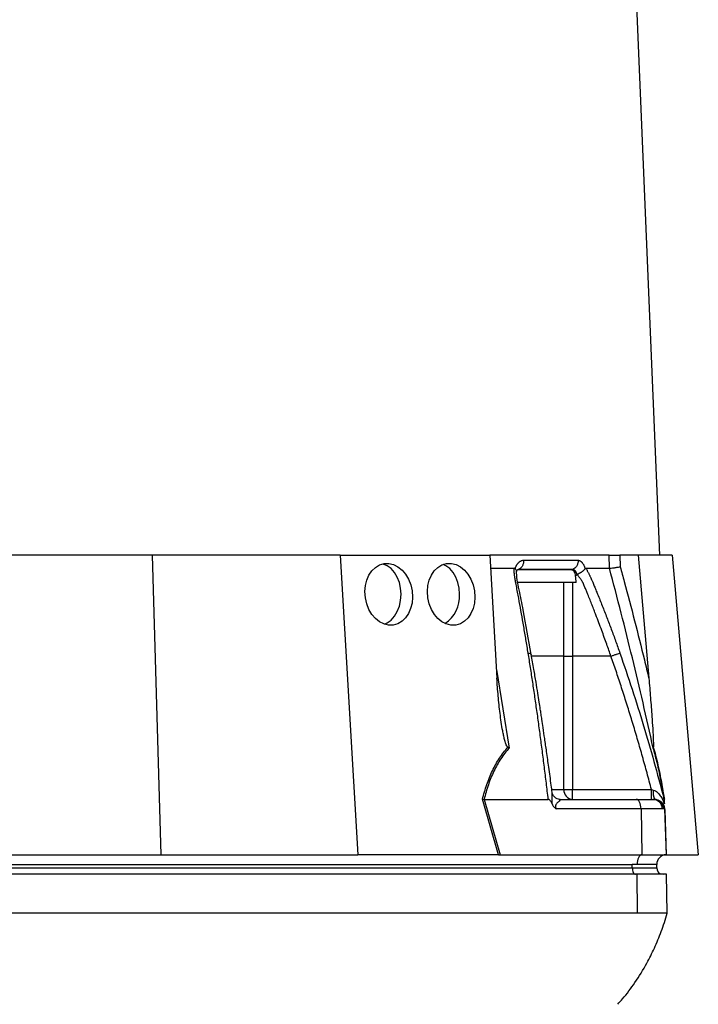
# Model space of a CAD drawing. Header units: millimetres. Extents: x 1556 to 4262, y 988 to 5170.
# Tile 15 of 18: x 3757 to 4174, y 1996 to 2601. Entities that reach past the tile are written whole.
import ezdxf

# ---------------------------------------------------------------- set-up
doc = ezdxf.new("R2010")
doc.units = ezdxf.units.MM
doc.header["$LTSCALE"] = 2

msp = doc.modelspace()

# ---------------------------------------------------------------- linework, layer by layer
at = {"color": 7, "linetype": 'Continuous', "lineweight": 25}
for p, q in [((4149.99, 2271.87), (4068.99, 4195.87)), ((3837.97, 2271.87), (3725.18, 2271.87)), ((3837.97, 2271.87), (3843.24, 2087.87)), ((3953.47, 2271.87), (3837.97, 2271.87)), ((3953.47, 2271.87), (3964.3, 2087.87)), ((3953.47, 2271.87), (4045.34, 2271.87)), ((4045.34, 2271.87), (4049.79, 2196.28)), ((4118.69, 2271.87), (4045.34, 2271.87)), ((4118.97, 2263.87), (4118.69, 2271.87)), ((4125.34, 2271.87), (4125.58, 2264.77)), ((4136.54, 2271.87), (4125.34, 2271.87)), ((4136.54, 2271.87), (4143.16, 2196.28)), ((4157.46, 2271.87), (4136.54, 2271.87)), ((4157.46, 2271.87), (4173.56, 2087.87)), ((4045.81, 2263.87), (4060.39, 2263.87)), ((4060.99, 2263.6), (4061.08, 2263.87)), ((4103.91, 2263.87), (4104, 2263.6)), ((4098.48, 2255.21), (4062.66, 2255.21)), ((4090.91, 2127.87), (4090.91, 2209.87)), ((4096.29, 2209.87), (4096.29, 2127.87)), ((4119.88, 2209.87), (4096.29, 2209.87)), ((4090.91, 2127.87), (4096.29, 2127.87)), ((4096.29, 2121.87), (4096.29, 2127.87)), ((4096.29, 2127.87), (4144.81, 2127.87)), ((4050.79, 2087.87), (4040.93, 2121.91)), ((4041.88, 2121.87), (4051.73, 2087.87)), ((4041.9, 2121.87), (4081.37, 2121.87)), ((4088.73, 2121.87), (4135.38, 2121.87)), ((4135.38, 2121.87), (4145.71, 2121.87)), ((4145.71, 2121.87), (4146.42, 2121.87)), ((4146.42, 2121.87), (4146.79, 2121.87)), ((4152.27, 2122.99), (4152.58, 2121.87)), ((4152.57, 2121.81), (4152.4, 2122.5)), ((4138.38, 2116.08), (4086.31, 2116.08)), ((4138.38, 2116.08), (4138.87, 2087.87)), ((4151.42, 2116.08), (4138.38, 2116.08)), ((4152.32, 2116.08), (4151.42, 2116.08)), ((4152.78, 2116.08), (4152.32, 2116.08)), ((4152.78, 2116.08), (4153.77, 2087.87)), ((3737.64, 2087.87), (3843.24, 2087.87)), ((3843.24, 2087.87), (3964.3, 2087.87)), ((4050.31, 2087.87), (3964.3, 2087.87)), ((4051.73, 2087.87), (4138.87, 2087.87)), ((4138.87, 2087.87), (4153.77, 2087.87)), ((4153.98, 2087.87), (4173.56, 2087.87)), ((3648.98, 2081.87), (4132.98, 2081.87)), ((4135.98, 2081.87), (4132.98, 2081.87)), ((4132.98, 2079.87), (4132.98, 2081.87)), ((4147.98, 2081.87), (4135.98, 2081.87)), ((4147.98, 2079.87), (4147.98, 2081.87)), ((3648.98, 2079.87), (4132.98, 2079.87)), ((4136.03, 2075.87), (3652.03, 2075.87)), ((4132.98, 2079.87), (4147.98, 2079.87)), ((4136.24, 2051.87), (4136.03, 2075.87)), ((4154.08, 2075.87), (4136.03, 2075.87)), ((4154.5, 2051.87), (4154.08, 2075.87)), ((4136.24, 2051.87), (3652.24, 2051.87))]:
    msp.add_line(p, q, dxfattribs=at)
at = {"color": 8, "linetype": 'Continuous', "lineweight": 25}
for p, q in [((4049.48, 2201.63), (4057.42, 2153.39)), ((4083.68, 2127.87), (4090.91, 2127.87)), ((4152.89, 2115.75), (4153.87, 2087.87))]:
    msp.add_line(p, q, dxfattribs=at)
at = {"color": 7, "linetype": 'Continuous', "lineweight": 25, "flags": 128}
for points in [[(3990.88, 2247.87), (3990.62, 2251.58), (3989.84, 2255.14), (3988.58, 2258.43), (3986.88, 2261.3), (3984.81, 2263.67), (3982.45, 2265.42), (3979.88, 2266.5), (3979.6, 2266.58)], [(4026.85, 2247.87), (4026.59, 2251.58), (4025.81, 2255.14), (4024.55, 2258.43), (4022.85, 2261.3), (4020.78, 2263.67), (4018.41, 2265.42), (4016.74, 2266.21)], [(3980.72, 2229.5), (3982.45, 2230.32), (3984.81, 2232.07), (3986.88, 2234.43), (3988.58, 2237.31), (3989.84, 2240.6), (3990.62, 2244.16), (3990.88, 2247.87)], [(4138.38, 2116.08), (4138.3, 2117.22), (4138.12, 2118.31), (4137.84, 2119.31), (4137.47, 2120.19), (4137.02, 2120.9), (4136.51, 2121.43), (4135.95, 2121.76), (4135.38, 2121.87)], [(4138.87, 2087.87), (4138.3, 2087.72), (4137.76, 2087.35), (4137.26, 2086.78), (4136.82, 2086.04), (4136.46, 2085.14), (4136.2, 2084.12), (4136.03, 2083.01), (4135.98, 2081.87)], [(4132.98, 2079.87), (4133.02, 2079.09), (4133.13, 2078.34), (4133.31, 2077.65), (4133.56, 2077.04), (4133.87, 2076.54), (4134.21, 2076.17), (4134.59, 2075.95), (4134.98, 2075.87)]]:
    msp.add_lwpolyline(points, dxfattribs=at)
at = {"color": 7, "linetype": 'Continuous', "lineweight": 25}
for centre, radius, start, end in [((4007.12, 2246.62), 19.77, 302.80204, 3.63095), ((4096.62, 2127.57), 5.71, 177.03152, 266.68583), ((4155.77, 2126.26), 10, 172.17635, 206.05979), ((4145.57, 2116.02), 5.85, 0.58329, 88.64531), ((4146.37, 2115.92), 5.95, 1.51715, 89.55303), ((4153.98, 2081.87), 6, 92, 180), ((4153.98, 2081.87), 6, 90, 91.04312), ((4151.98, 2079.87), 4, 180, 270)]:
    msp.add_arc(centre, radius, start, end, dxfattribs=at)
for centre in [(3983.31, 2247.87), (4021.68, 2247.87)]:
    msp.add_ellipse(centre, major_axis=(-2.82, 18.88), ratio=0.760402, dxfattribs=at)
msp.add_ellipse((4052.97, 2081.87), major_axis=(26.49, -0.63), ratio=0.225259, start_param=1.658536, end_param=1.676742, dxfattribs=at)
for points, knots in [([(4061.08, 2263.87), (4061.13, 2264), (4061.23, 2264.27), (4061.39, 2264.65), (4061.55, 2265.02), (4061.72, 2265.38), (4061.91, 2265.71), (4062.1, 2266.04), (4062.29, 2266.34), (4062.5, 2266.63), (4062.72, 2266.91), (4062.94, 2267.16), (4063.17, 2267.41), (4063.41, 2267.63), (4063.73, 2267.91), (4064.14, 2268.2), (4064.64, 2268.47), (4065.15, 2268.67), (4065.68, 2268.79), (4066.03, 2268.8), (4066.21, 2268.81)], [0, 0, 0, 0, 0.044249, 0.088103, 0.131644, 0.174954, 0.21812, 0.261226, 0.304357, 0.347601, 0.391041, 0.434763, 0.478847, 0.523375, 0.568424, 0.654803, 0.740537, 0.826241, 0.912528, 1, 1, 1, 1]), ([(4066.21, 2268.81), (4066.23, 2268.25), (4066.18, 2267.66), (4065.92, 2266.49), (4065.72, 2265.91), (4065.16, 2264.87), (4064.82, 2264.4), (4064.05, 2263.62), (4063.63, 2263.31), (4063.19, 2263.09)], [0, 0, 0, 0, 0.25, 0.25, 0.5, 0.5, 0.75, 0.75, 1, 1, 1, 1]), ([(4099.68, 2268.81), (4099.7, 2268.25), (4099.64, 2267.66), (4099.36, 2266.49), (4099.14, 2265.91), (4098.55, 2264.87), (4098.18, 2264.4), (4097.35, 2263.62), (4096.89, 2263.31), (4096.43, 2263.09)], [0, 0, 0, 0, 0.25, 0.25, 0.5, 0.5, 0.75, 0.75, 1, 1, 1, 1]), ([(4099.68, 2268.81), (4099.75, 2268.81), (4099.89, 2268.81), (4100.11, 2268.78), (4100.32, 2268.73), (4100.53, 2268.66), (4100.73, 2268.57), (4100.94, 2268.47), (4101.14, 2268.34), (4101.35, 2268.19), (4101.55, 2268.03), (4101.8, 2267.79), (4102.11, 2267.45), (4102.46, 2266.99), (4102.8, 2266.48), (4103.11, 2265.91), (4103.4, 2265.28), (4103.67, 2264.61), (4103.83, 2264.12), (4103.91, 2263.87)], [0, 0, 0, 0, 0.043919, 0.087472, 0.13073, 0.173768, 0.216664, 0.259492, 0.30233, 0.345255, 0.388344, 0.431671, 0.51489, 0.596546, 0.677156, 0.757259, 0.837405, 0.91814, 1, 1, 1, 1]), ([(4118.69, 2271.87), (4118.94, 2271.87), (4119.3, 2271.87), (4120.21, 2271.87), (4120.74, 2271.87), (4121.65, 2271.87), (4121.96, 2271.87), (4122.61, 2271.87), (4122.94, 2271.87), (4123.97, 2271.87), (4124.66, 2271.87), (4125.34, 2271.87)], [0, 0, 0, 0, 0.25, 0.25, 0.5, 0.5, 0.625, 0.625, 0.75, 0.75, 1, 1, 1, 1]), ([(4069.01, 2211.79), (4068.79, 2213.16), (4068.34, 2215.91), (4067.66, 2220.01), (4066.98, 2224.08), (4066.29, 2228.13), (4065.38, 2233.37), (4064.24, 2239.76), (4063.07, 2246.08), (4062.13, 2251.1), (4061.55, 2254.08), (4061.15, 2256.2), (4060.94, 2257.41), (4060.77, 2258.43), (4060.63, 2259.44), (4060.52, 2260.49), (4060.44, 2261.64), (4060.39, 2262.77), (4060.39, 2263.5), (4060.39, 2263.87)], [0, 0, 0, 0, 0.077777, 0.1552, 0.232272, 0.308995, 0.385372, 0.530526, 0.674474, 0.747423, 0.819615, 0.846383, 0.869761, 0.889755, 0.906383, 0.929523, 0.9528, 0.976272, 1, 1, 1, 1]), ([(4060.39, 2263.87), (4060.44, 2263.87), (4060.52, 2263.86), (4060.65, 2263.83), (4060.77, 2263.78), (4060.89, 2263.7), (4060.96, 2263.63), (4060.99, 2263.6)], [0, 0, 0, 0, 0.212576, 0.416535, 0.614103, 0.807726, 1, 1, 1, 1]), ([(4060.99, 2263.6), (4061.26, 2263.28), (4061.77, 2262.68), (4061.75, 2262.09), (4061.74, 2261.83)], [0, 0, 0, 0, 0.542775, 1, 1, 1, 1]), ([(4061.73, 2261.37), (4061.77, 2261.51), (4061.88, 2261.89), (4062.12, 2262.43), (4062.42, 2262.91), (4062.38, 2262.88), (4062.37, 2262.86)], [0, 0, 0, 0, 0.121021, 0.347236, 0.710471, 1, 1, 1, 1]), ([(4095.93, 2262.85), (4091.03, 2262.85), (4085.82, 2262.85), (4074.76, 2262.85), (4068.93, 2262.85), (4062.8, 2262.85)], [0, 0, 0, 0, 0.5, 0.5, 1, 1, 1, 1]), ([(4096.42, 2263.09), (4095.28, 2263.09), (4092.8, 2263.09), (4089.1, 2263.09), (4085.06, 2263.09), (4082.23, 2263.09), (4079.23, 2263.09), (4076.31, 2263.09), (4071.91, 2263.09), (4067.64, 2263.09), (4064.63, 2263.09), (4063.19, 2263.09)], [0.7589111, 0.7589111, 0.7589111, 0.7589111, 0.7820302, 0.8131687, 0.8443073, 0.8754458, 0.8754458, 0.9065844, 0.9377229, 0.9688615, 0.9919807, 0.9919807, 0.9919807, 0.9919807]), ([(4098.17, 2259.1), (4098.1, 2259.64), (4097.99, 2260.14), (4097.7, 2261.07), (4097.53, 2261.48), (4097.23, 2261.98), (4097.13, 2262.13), (4096.91, 2262.39), (4096.79, 2262.5), (4096.55, 2262.67), (4096.43, 2262.74), (4096.18, 2262.83), (4096.06, 2262.85), (4095.93, 2262.85)], [0, 0, 0, 0, 0.25, 0.25, 0.5, 0.5, 0.625, 0.625, 0.75, 0.75, 0.875, 0.875, 1, 1, 1, 1]), ([(4099.02, 2260.05), (4099, 2260.13), (4098.96, 2260.29), (4098.88, 2260.55), (4098.77, 2260.85), (4098.64, 2261.18), (4098.46, 2261.53), (4098.25, 2261.89), (4098, 2262.24), (4097.72, 2262.55), (4097.41, 2262.8), (4097.09, 2262.98), (4096.76, 2263.09), (4096.54, 2263.09), (4096.43, 2263.09)], [0, 0, 0, 0, 0.038504, 0.086514, 0.144034, 0.211029, 0.287449, 0.37325, 0.468405, 0.572922, 0.680036, 0.786786, 0.893373, 1, 1, 1, 1]), ([(4099.06, 2260.07), (4099.09, 2260.09), (4099.15, 2260.15), (4099.26, 2260.23), (4099.4, 2260.31), (4099.57, 2260.4), (4099.75, 2260.5), (4099.97, 2260.61), (4100.21, 2260.73), (4100.47, 2260.86), (4100.75, 2261.01), (4101.05, 2261.17), (4101.37, 2261.35), (4101.71, 2261.55), (4102.05, 2261.77), (4102.4, 2262.02), (4102.76, 2262.3), (4103.11, 2262.6), (4103.45, 2262.93), (4103.75, 2263.26), (4103.91, 2263.49), (4104, 2263.6)], [0, 0, 0, 0, 0.017248, 0.037456, 0.060913, 0.087838, 0.118407, 0.152763, 0.191026, 0.233291, 0.279627, 0.330072, 0.384627, 0.443251, 0.505852, 0.572276, 0.648655, 0.730209, 0.816408, 0.906598, 1, 1, 1, 1]), ([(4104, 2263.6), (4104.02, 2263.63), (4104.06, 2263.69), (4104.12, 2263.75), (4104.2, 2263.81), (4104.27, 2263.84), (4104.35, 2263.87), (4104.4, 2263.87), (4104.43, 2263.87)], [0, 0, 0, 0, 0.160202, 0.321039, 0.484027, 0.650625, 0.822199, 1, 1, 1, 1]), ([(4104.43, 2263.87), (4104.55, 2263.66), (4104.8, 2263.25), (4105.16, 2262.62), (4105.51, 2261.98), (4105.85, 2261.35), (4106.18, 2260.71), (4106.51, 2260.06), (4106.82, 2259.41), (4107.13, 2258.76), (4107.52, 2257.92), (4108.03, 2256.75), (4108.76, 2255.04), (4109.64, 2252.92), (4110.63, 2250.51), (4112.28, 2246.47), (4114.54, 2240.83), (4117.35, 2233.63), (4120.09, 2226.4), (4122.77, 2219.13), (4124.51, 2214.24), (4125.39, 2211.79)], [0, 0, 0, 0, 0.0134228, 0.0267382, 0.0399565, 0.0530881, 0.0661437, 0.0791341, 0.0920702, 0.1049632, 0.1178244, 0.141662, 0.1728313, 0.2170572, 0.2634912, 0.3121266, 0.4491557, 0.58733, 0.7237611, 0.8613131, 1, 1, 1, 1]), ([(4145.84, 2153.39), (4141.77, 2171.91), (4137.5, 2190.38), (4128.56, 2227.21), (4123.87, 2245.57), (4118.95, 2263.87)], [0, 0, 0, 0, 0.5, 0.5, 1, 1, 1, 1]), ([(4118.97, 2263.87), (4119.22, 2263.89), (4119.57, 2263.93), (4120.48, 2264.03), (4121.01, 2264.1), (4121.92, 2264.23), (4122.23, 2264.27), (4122.87, 2264.36), (4123.21, 2264.41), (4123.89, 2264.51), (4124.22, 2264.56), (4124.9, 2264.66), (4125.25, 2264.72), (4125.58, 2264.77)], [0, 0, 0, 0, 0.25, 0.25, 0.5, 0.5, 0.625, 0.625, 0.75, 0.75, 0.875, 0.875, 1, 1, 1, 1]), ([(4125.58, 2264.77), (4126.41, 2261.74), (4131.6, 2242.74), (4137.46, 2219.91), (4142.25, 2200.05), (4143.16, 2196.28)], [0, 0, 0, 0, 0.133371, 0.835602, 1, 1, 1, 1]), ([(4070.93, 2210.9), (4069.26, 2220.07), (4066.83, 2233.43), (4063.99, 2248.54), (4062.03, 2256.95), (4061.89, 2260.56), (4061.82, 2262.38)], [0, 0, 0, 0, 0.5217875, 0.7596986, 0.8790515, 1, 1, 1, 1]), ([(4119.88, 2209.87), (4119.03, 2212.31), (4117.19, 2217.59), (4114.1, 2226.05), (4111.46, 2233.03), (4109.45, 2238.23), (4108.25, 2241.31), (4106.99, 2244.51), (4105.98, 2247.05), (4105.24, 2248.87), (4104.8, 2249.94), (4104.36, 2251.01), (4103.91, 2252.08), (4103.46, 2253.15), (4103.11, 2254.01), (4102.82, 2254.67), (4102.59, 2255.12), (4102.33, 2255.59), (4102.04, 2256.08), (4101.72, 2256.59), (4101.37, 2257.11), (4101, 2257.64), (4100.6, 2258.18), (4100.19, 2258.73), (4099.74, 2259.28), (4099.44, 2259.64), (4099.28, 2259.82)], [0, 0, 0, 0, 0.1430849, 0.3087961, 0.4974272, 0.5558348, 0.6167425, 0.6801666, 0.746121, 0.7674049, 0.7887232, 0.8100742, 0.8314556, 0.8528654, 0.8743009, 0.8830022, 0.8923359, 0.9022824, 0.9128154, 0.9239043, 0.9355143, 0.9476077, 0.9601447, 0.9730839, 0.986383, 1, 1, 1, 1]), ([(4090.91, 2209.87), (4090.91, 2217.43), (4090.91, 2224.98), (4090.92, 2236.32), (4090.92, 2241.99), (4090.92, 2248.6), (4090.92, 2251.91), (4090.92, 2253.32), (4090.92, 2254.03), (4090.92, 2254.27), (4090.94, 2254.74), (4090.95, 2254.98), (4090.97, 2255.21)], [0, 0, 0, 0, 0.5, 0.5, 0.75, 0.875, 0.9375, 0.96875, 0.96875, 0.984375, 0.984375, 1, 1, 1, 1]), ([(4096.36, 2255.21), (4096.33, 2254.98), (4096.31, 2254.74), (4096.29, 2254.27), (4096.3, 2254.04), (4096.3, 2253.33), (4096.3, 2251.91), (4096.29, 2248.6), (4096.29, 2241.99), (4096.29, 2228.76), (4096.29, 2217.43), (4096.29, 2209.87)], [0, 0, 0, 0, 0.015625, 0.015625, 0.03125, 0.03125, 0.0625, 0.125, 0.25, 0.5, 1, 1, 1, 1]), ([(4081.37, 2121.87), (4081.17, 2123.54), (4080.78, 2126.88), (4080.18, 2131.87), (4079.57, 2136.83), (4078.96, 2141.75), (4078.35, 2146.64), (4077.72, 2151.5), (4077.09, 2156.33), (4076.46, 2161.13), (4075.81, 2165.89), (4075.17, 2170.63), (4074.51, 2175.33), (4073.85, 2180), (4073.18, 2184.63), (4072.5, 2189.24), (4071.82, 2193.81), (4071.13, 2198.35), (4070.43, 2202.86), (4069.73, 2207.34), (4069.25, 2210.31), (4069.01, 2211.79)], [0, 0, 0, 0, 0.055211, 0.110128, 0.164753, 0.219086, 0.273129, 0.326884, 0.38035, 0.43353, 0.486425, 0.539036, 0.591365, 0.643413, 0.695181, 0.746671, 0.797884, 0.848822, 0.899487, 0.949879, 1, 1, 1, 1]), ([(4083.75, 2126.18), (4083.56, 2127.62), (4082.89, 2132.79), (4081.75, 2141.14), (4080.41, 2150.74), (4079.24, 2158.84), (4078.27, 2165.45), (4077.52, 2170.44), (4076.94, 2174.24), (4076.39, 2177.76), (4075.72, 2182.04), (4074.85, 2187.54), (4073.76, 2194.26), (4072.44, 2202.19), (4071.46, 2207.86), (4070.93, 2210.9)], [0, 0, 0, 0, 0.050663, 0.180653, 0.293264, 0.388491, 0.466333, 0.526794, 0.564787, 0.601011, 0.651659, 0.716876, 0.796665, 0.891033, 1, 1, 1, 1]), ([(4090.91, 2209.87), (4091.4, 2209.87), (4092.18, 2209.87), (4094.07, 2209.87), (4095.17, 2209.87), (4096.29, 2209.87)], [0, 0, 0, 0, 0.5, 0.5, 1, 1, 1, 1]), ([(4119.88, 2209.87), (4120.47, 2210.07), (4121.08, 2210.29), (4122.28, 2210.71), (4122.87, 2210.91), (4123.89, 2211.27), (4124.33, 2211.42), (4125.01, 2211.66), (4125.25, 2211.74), (4125.39, 2211.79)], [0, 0, 0, 0, 0.25, 0.25, 0.5, 0.5, 0.75, 0.75, 1, 1, 1, 1]), ([(4144.81, 2127.87), (4144.35, 2129.58), (4143.45, 2132.99), (4142.06, 2138.08), (4140.67, 2143.14), (4139.26, 2148.15), (4137.85, 2153.13), (4136.42, 2158.07), (4134.98, 2162.97), (4133.52, 2167.83), (4132.06, 2172.66), (4130.58, 2177.44), (4129.09, 2182.19), (4127.58, 2186.9), (4126.07, 2191.57), (4124.54, 2196.2), (4123.01, 2200.79), (4121.46, 2205.34), (4120.41, 2208.36), (4119.88, 2209.87)], [0, 0, 0, 0, 0.061953, 0.123509, 0.18467, 0.245435, 0.305808, 0.365787, 0.425376, 0.484574, 0.543383, 0.601804, 0.659839, 0.717488, 0.774754, 0.831636, 0.888137, 0.944258, 1, 1, 1, 1]), ([(4056.58, 2153.86), (4056.42, 2153.97), (4056.28, 2154.12), (4056.03, 2154.47), (4055.92, 2154.66), (4055.62, 2155.24), (4055.45, 2155.66), (4054.99, 2156.92), (4054.74, 2157.79), (4054.29, 2159.53), (4054.09, 2160.41), (4053.71, 2162.18), (4053.53, 2163.07), (4053.03, 2165.74), (4052.74, 2167.52), (4052.21, 2171.1), (4051.97, 2172.89), (4051.29, 2178.27), (4050.92, 2181.86), (4050.27, 2189.07), (4050, 2192.68), (4049.79, 2196.28)], [0, 0, 0, 0, 0.015625, 0.015625, 0.03125, 0.03125, 0.0625, 0.0625, 0.125, 0.125, 0.1875, 0.1875, 0.25, 0.25, 0.375, 0.375, 0.5, 0.5, 0.75, 0.75, 1, 1, 1, 1]), ([(4143.16, 2196.28), (4143.5, 2192.3), (4144.17, 2184.45), (4144.95, 2174.12), (4145.48, 2166.21), (4145.77, 2161.18), (4145.91, 2158), (4145.97, 2155.87), (4145.98, 2154.45), (4145.91, 2153.97), (4145.89, 2153.86)], [0, 0, 0, 0, 0.2763141, 0.5442272, 0.7175585, 0.8282715, 0.8984326, 0.9427069, 0.9873255, 1, 1, 1, 1]), ([(4040.93, 2121.91), (4041.71, 2124.98), (4042.59, 2128), (4044.11, 2132.4), (4044.65, 2133.84), (4045.79, 2136.68), (4046.4, 2138.07), (4048.33, 2142.15), (4049.76, 2144.72), (4052.14, 2148.35), (4052.98, 2149.53), (4054.73, 2151.77), (4055.64, 2152.84), (4056.58, 2153.86)], [0, 0, 0, 0, 0.25, 0.25, 0.375, 0.375, 0.5, 0.5, 0.75, 0.75, 0.875, 0.875, 1, 1, 1, 1]), ([(4145.89, 2153.86), (4145.86, 2153.71), (4145.83, 2153.55), (4145.84, 2153.39), (4145.84, 2153.39)], [0, 0, 0, 0, 0.977857, 1, 1, 1, 1]), ([(4145.89, 2153.86), (4146.36, 2152.27), (4147.35, 2148.93), (4148.79, 2142.95), (4150.39, 2135.28), (4151.68, 2128.13), (4152.47, 2123.22), (4152.68, 2121.91)], [0, 0, 0, 0, 0.187656, 0.392219, 0.596888, 0.89333, 1, 1, 1, 1]), ([(4057.42, 2153.39), (4055.52, 2151.38), (4053.79, 2149.19), (4050.64, 2144.48), (4049.22, 2141.95), (4047.31, 2137.93), (4046.7, 2136.55), (4045.57, 2133.73), (4045.03, 2132.29), (4043.54, 2127.92), (4042.67, 2124.92), (4041.9, 2121.87)], [0, 0, 0, 0, 0.25, 0.25, 0.5, 0.5, 0.625, 0.625, 0.75, 0.75, 1, 1, 1, 1]), ([(4152.58, 2121.87), (4152.39, 2123.04), (4151.62, 2127.79), (4150.18, 2135.82), (4148.12, 2145.55), (4146.61, 2150.75), (4145.84, 2153.39)], [0, 0, 0, 0, 0.096828, 0.393237, 0.691583, 1, 1, 1, 1]), ([(4088.6, 2121.9), (4088.51, 2121.89), (4088.01, 2121.86), (4086.77, 2122.2), (4085.33, 2123.1), (4084.3, 2124.38), (4083.85, 2125.54), (4083.8, 2125.97), (4083.79, 2126.09)], [0, 0, 0, 0, 0.046297, 0.262288, 0.492636, 0.725331, 0.917136, 1, 1, 1, 1]), ([(4144.81, 2121.87), (4144.81, 2121.87), (4144.81, 2122.03), (4144.81, 2122.63), (4144.81, 2123.07), (4144.81, 2124.18), (4144.81, 2124.85), (4144.81, 2126.3), (4144.81, 2127.08), (4144.81, 2127.87)], [0, 0, 0, 0, 0.25, 0.25, 0.5, 0.5, 0.75, 0.75, 1, 1, 1, 1]), ([(4145.86, 2127.63), (4146.35, 2127.51), (4146.78, 2127.32), (4147.61, 2126.84), (4147.99, 2126.55), (4149.05, 2125.63), (4149.65, 2124.91), (4150.72, 2123.38), (4151.18, 2122.58), (4152.01, 2120.88), (4152.37, 2119.98), (4152.68, 2119.05)], [0, 0, 0, 0, 0.125, 0.125, 0.25, 0.25, 0.5, 0.5, 0.75, 0.75, 1, 1, 1, 1]), ([(4083.7, 2119.05), (4083.45, 2119.66), (4083.18, 2120.26), (4082.64, 2121.06), (4082.44, 2121.31), (4082.09, 2121.61), (4081.96, 2121.7), (4081.69, 2121.82), (4081.55, 2121.86), (4081.4, 2121.87)], [0, 0, 0, 0, 0.5, 0.5, 0.75, 0.75, 0.875, 0.875, 1, 1, 1, 1]), ([(4083.7, 2119.05), (4083.83, 2118.72), (4083.98, 2118.41), (4084.34, 2117.82), (4084.54, 2117.54), (4084.99, 2117.04), (4085.24, 2116.82), (4085.75, 2116.42), (4086.03, 2116.24), (4086.31, 2116.08)], [0, 0, 0, 0, 0.25, 0.25, 0.5, 0.5, 0.75, 0.75, 1, 1, 1, 1]), ([(4088.73, 2121.87), (4088.84, 2121.87), (4088.85, 2121.81), (4088.75, 2121.63), (4088.65, 2121.5), (4088.23, 2121.07), (4087.82, 2120.7), (4087.17, 2120.05), (4086.94, 2119.81), (4086.48, 2119.3), (4086.25, 2119.01), (4085.96, 2118.51), (4085.87, 2118.32), (4085.74, 2117.91), (4085.7, 2117.68), (4085.74, 2117.19), (4085.82, 2116.94), (4086.03, 2116.49), (4086.17, 2116.28), (4086.31, 2116.08)], [0, 0, 0, 0, 0.125, 0.125, 0.25, 0.25, 0.5, 0.5, 0.625, 0.625, 0.75, 0.75, 0.8125, 0.8125, 0.875, 0.875, 0.9375, 0.9375, 1, 1, 1, 1]), ([(4146.79, 2121.87), (4147.48, 2121.87), (4148.23, 2121.74), (4149.68, 2121.18), (4150.37, 2120.75), (4151.54, 2119.62), (4152, 2118.94), (4152.61, 2117.52), (4152.76, 2116.77), (4152.78, 2116.08)], [0, 0, 0, 0, 0.25, 0.25, 0.5, 0.5, 0.75, 0.75, 1, 1, 1, 1]), ([(4152.58, 2121.87), (4152.58, 2121.87), (4152.58, 2121.73), (4152.6, 2121.33), (4152.61, 2121.07), (4152.63, 2120.53), (4152.64, 2120.24), (4152.66, 2119.66), (4152.67, 2119.36), (4152.68, 2119.05)], [0, 0, 0, 0, 0.25, 0.25, 0.5, 0.5, 0.75, 0.75, 1, 1, 1, 1]), ([(4124.01, 1995.96), (4125.02, 1997.05), (4128.84, 2001.19), (4134.96, 2009.57), (4141.46, 2020.05), (4146.75, 2030.63), (4151.04, 2040.81), (4153.32, 2048.11), (4154.5, 2051.87)], [0, 0, 0, 0, 0.071199, 0.269468, 0.489692, 0.649153, 0.819101, 1, 1, 1, 1]), ([(4154.5, 2051.87), (4154.5, 2051.87), (4154.25, 2051.87), (4153.28, 2051.87), (4151.78, 2051.87), (4150.4, 2051.87), (4148.81, 2051.87), (4147.08, 2051.87), (4144.06, 2051.87), (4140.54, 2051.87), (4137.78, 2051.87), (4136.24, 2051.87)], [0.66072828, 0.66072828, 0.66072828, 0.66072828, 0.66221288, 0.66369747, 0.66518207, 0.66666667, 0.66666667, 0.66815126, 0.66963586, 0.67112046, 0.67260505, 0.67260505, 0.67260505, 0.67260505])]:
    msp.add_open_spline(points, degree=3, knots=knots, dxfattribs=at)
for points in [[(4066.21, 2268.81), (4078.6, 2268.81), (4089.78, 2268.81), (4099.68, 2268.81)], [(4063.19, 2263.09), (4063.06, 2263.02), (4062.93, 2262.93), (4062.8, 2262.85)], [(4095.93, 2262.85), (4096.09, 2262.93), (4096.26, 2263.02), (4096.43, 2263.09)], [(4104.43, 2263.87), (4107.05, 2263.87), (4112.1, 2263.87), (4116.74, 2263.87), (4118.96, 2263.87)], [(4099.02, 2259.71), (4098.71, 2259.55), (4098.43, 2259.34), (4098.17, 2259.1)], [(4098.48, 2255.21), (4098.45, 2256.54), (4098.35, 2257.84), (4098.17, 2259.1)], [(4056.58, 2153.86), (4056.85, 2153.7), (4057.13, 2153.54), (4057.42, 2153.39)], [(4144.81, 2127.87), (4145.16, 2127.79), (4145.51, 2127.71), (4145.86, 2127.63)], [(4041.88, 2121.87), (4041.54, 2121.88), (4041.22, 2121.9), (4040.93, 2121.91)], [(4041.9, 2121.87), (4041.89, 2121.87), (4041.89, 2121.87), (4041.88, 2121.87)], [(4050.79, 2087.87), (4051.09, 2087.87), (4051.4, 2087.87), (4051.73, 2087.87)]]:
    msp.add_open_spline(points, degree=3, dxfattribs=at)
at = {"color": 8, "linetype": 'Continuous', "lineweight": 25}
for points, knots in [([(4063.2, 2263.09), (4062.98, 2263.09), (4062.64, 2263.08), (4062.33, 2262.84), (4062.22, 2262.76)], [0, 0, 0, 0, 0.646098, 1, 1, 1, 1]), ([(4069.01, 2211.79), (4069.43, 2211.72), (4070.3, 2211.57), (4070.9, 2211.23), (4070.86, 2210.96), (4070.85, 2210.89)], [0, 0, 0, 0, 0.413139, 0.850224, 1, 1, 1, 1]), ([(4090.91, 2209.87), (4086.06, 2209.87), (4079.91, 2209.87), (4072.64, 2209.87), (4071.11, 2209.87)], [0, 0, 0, 0, 0.789481, 1, 1, 1, 1]), ([(4125.39, 2211.79), (4130.41, 2196.95), (4140.33, 2167.64), (4148.32, 2137.75), (4152.27, 2122.99)], [0, 0, 0, 0, 0.506448, 1, 1, 1, 1]), ([(4083.7, 2119.05), (4083.69, 2119.21), (4083.67, 2120.04), (4083.73, 2122.13), (4083.93, 2124.46), (4083.77, 2125.78), (4083.72, 2126.17)], [0, 0, 0, 0, 0.059046, 0.300682, 0.794115, 1, 1, 1, 1])]:
    msp.add_open_spline(points, degree=3, knots=knots, dxfattribs=at)

doc.saveas('drawing.dxf')
